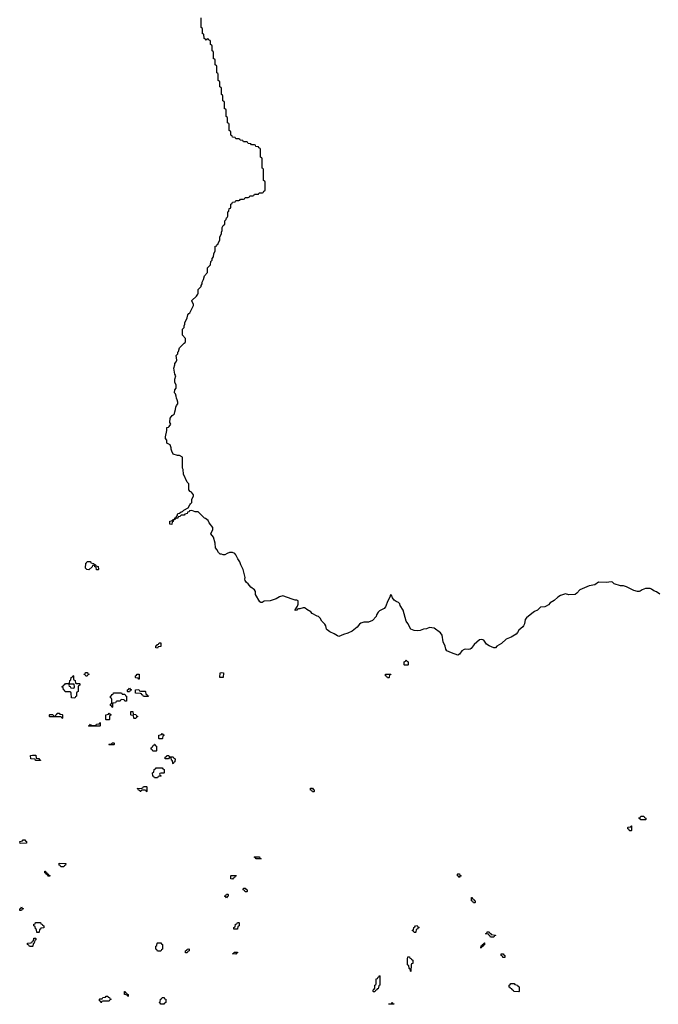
# Model space of a CAD drawing. Header units: inches. Extents: x 2777885 to 2884230, y 684484 to 829189.
# Tile 78 of 239: x 2851226 to 2859395, y 743606 to 756209. Entities that reach past the tile are written whole.
import ezdxf

# ---------------------------------------------------------------- set-up
doc = ezdxf.new("R2010")
doc.units = ezdxf.units.IN
doc.header["$MEASUREMENT"] = 0
doc.layers.add('C8754', color=7, linetype='Continuous')
doc.layers.add('C8755', color=7, linetype='Continuous')

msp = doc.modelspace()

# ---------------------------------------------------------------- linework, layer by layer
at = {"layer": 'C8754', "color": 6}
msp.add_lwpolyline([(2859415, 748855), (2859370, 748886), (2859338, 748898), (2859310, 748921), (2859290, 748929), (2859230, 748929), (2859190, 748913), (2859165, 748895), (2859151, 748889), (2859130, 748889), (2859081, 748901), (2858990, 748949), (2858950, 748963), (2858910, 748961), (2858830, 748989), (2858810, 749009), (2858795, 749015), (2858730, 749006), (2858630, 749009), (2858583, 748977), (2858510, 748963), (2858391, 748910), (2858353, 748867), (2858330, 748853), (2858250, 748849), (2858210, 748859), (2858142, 748838), (2858110, 748817), (2858065, 748775), (2858010, 748743), (2857990, 748721), (2857959, 748701), (2857945, 748695), (2857890, 748689), (2857851, 748650), (2857810, 748633), (2857776, 748610), (2857707, 748553), (2857691, 748530), (2857683, 748477), (2857671, 748449), (2857663, 748437), (2857610, 748393), (2857594, 748366), (2857575, 748345), (2857515, 748305), (2857450, 748279), (2857390, 748224), (2857331, 748190), (2857311, 748169), (2857290, 748169), (2857230, 748193), (2857198, 748218), (2857165, 748265), (2857150, 748273), (2857130, 748277), (2857106, 748270), (2857041, 748210), (2857000, 748160), (2856990, 748153), (2856971, 748149), (2856930, 748153), (2856910, 748149), (2856881, 748130), (2856851, 748089), (2856830, 748077), (2856750, 748103), (2856692, 748132), (2856679, 748150), (2856669, 748190), (2856644, 748244), (2856632, 748332), (2856610, 748359), (2856530, 748421), (2856470, 748429), (2856428, 748412), (2856390, 748409), (2856348, 748392), (2856310, 748385), (2856270, 748389), (2856230, 748410), (2856190, 748482), (2856169, 748509), (2856132, 748650), (2856095, 748710), (2856090, 748734), (2856070, 748749), (2856041, 748761), (2856018, 748778), (2855993, 748810), (2855982, 748842), (2855970, 748846), (2855962, 748818), (2855934, 748770), (2855906, 748694), (2855888, 748672), (2855830, 748641), (2855810, 748624), (2855791, 748590), (2855787, 748570), (2855741, 748519), (2855690, 748499), (2855630, 748498), (2855590, 748485), (2855571, 748470), (2855545, 748435), (2855479, 748381), (2855425, 748355), (2855370, 748341), (2855310, 748315), (2855290, 748321), (2855250, 748349), (2855194, 748374), (2855159, 748399), (2855149, 748410), (2855141, 748450), (2855130, 748474), (2855093, 748510), (2855070, 748549), (2855050, 748569), (2855030, 748573), (2854969, 748609), (2854949, 748630), (2854899, 748659), (2854889, 748670), (2854870, 748681), (2854850, 748683), (2854809, 748669), (2854791, 748669), (2854778, 748662), (2854770, 748649), (2854750, 748646), (2854750, 748654), (2854779, 748701), (2854789, 748730), (2854789, 748770), (2854770, 748781), (2854750, 748781), (2854710, 748793), (2854590, 748836), (2854550, 748823), (2854505, 748795), (2854430, 748769), (2854353, 748767), (2854329, 748749), (2854310, 748749), (2854299, 748759), (2854241, 748850), (2854241, 748890), (2854229, 748910), (2854184, 748944), (2854150, 748989), (2854127, 749007), (2854109, 749029), (2854105, 749050), (2854109, 749070), (2854086, 749170), (2854056, 749230), (2854043, 749270), (2854015, 749310), (2853990, 749361), (2853976, 749376), (2853950, 749389), (2853911, 749389), (2853882, 749378), (2853850, 749358), (2853830, 749358), (2853809, 749369), (2853789, 749369), (2853769, 749390), (2853749, 749429), (2853729, 749450), (2853728, 749510), (2853705, 749585), (2853669, 749630), (2853695, 749685), (2853695, 749710), (2853650, 749769), (2853637, 749797), (2853604, 749824), (2853588, 749830), (2853510, 749908), (2853470, 749908), (2853430, 749928), (2853398, 749922), (2853394, 749910), (2853374, 749906), (2853370, 749888), (2853338, 749882), (2853330, 749868), (2853290, 749866), (2853274, 749850), (2853254, 749846), (2853250, 749829), (2853232, 749828), (2853218, 749822), (2853214, 749810), (2853194, 749806), (2853190, 749786), (2853178, 749782), (2853171, 749749), (2853146, 749750), (2853148, 749790), (2853182, 749798), (2853186, 749810), (2853206, 749814), (2853210, 749832), (2853226, 749834), (2853230, 749854), (2853242, 749858), (2853248, 749890), (2853270, 749892), (2853290, 749911), (2853308, 749912), (2853326, 749930), (2853380, 749960), (2853403, 750000)], dxfattribs=at)
for points in [[(2852207, 749167), (2852202, 749202), (2852187, 749207), (2852182, 749222), (2852170, 749226), (2852158, 749222), (2852153, 749207), (2852112, 749168), (2852086, 749170), (2852068, 749190), (2852070, 749254), (2852082, 749258), (2852090, 749274), (2852130, 749274), (2852138, 749258), (2852174, 749250), (2852178, 749238), (2852194, 749230), (2852198, 749218), (2852231, 749211), (2852234, 749170), (2852230, 749168)], [(2852990, 748166), (2852967, 748167), (2852967, 748193), (2852982, 748198), (2852987, 748213), (2853002, 748218), (2853010, 748234), (2853033, 748233), (2853033, 748187), (2852998, 748182)], [(2856150, 747946), (2856146, 747950), (2856146, 747990), (2856162, 747998), (2856170, 748014), (2856178, 747998), (2856194, 747990), (2856194, 747950), (2856190, 747946)], [(2851950, 747714), (2851990, 747714), (2851994, 747710), (2851994, 747690), (2851978, 747682), (2851974, 747670), (2851972, 747608), (2851958, 747602), (2851954, 747590), (2851954, 747550), (2851938, 747542), (2851930, 747526), (2851887, 747527), (2851886, 747590), (2851882, 747602), (2851870, 747606), (2851807, 747607), (2851802, 747622), (2851786, 747630), (2851782, 747662), (2851766, 747670), (2851782, 747678), (2851787, 747693), (2851802, 747698), (2851810, 747714), (2851850, 747714), (2851862, 747718), (2851866, 747750), (2851882, 747758), (2851886, 747790), (2851902, 747798), (2851910, 747814), (2851914, 747810), (2851914, 747770), (2851918, 747758), (2851934, 747750), (2851938, 747718)], [(2852070, 747806), (2852062, 747822), (2852048, 747828), (2852050, 747834), (2852062, 747838), (2852068, 747852), (2852092, 747852), (2852098, 747838), (2852114, 747830), (2852098, 747822), (2852090, 747808)], [(2852750, 747766), (2852742, 747782), (2852710, 747786), (2852706, 747790), (2852706, 747810), (2852722, 747818), (2852730, 747834), (2852750, 747834), (2852754, 747830), (2852754, 747770)], [(2853830, 747788), (2853786, 747790), (2853789, 747851), (2853810, 747854), (2853834, 747850)], [(2855930, 747786), (2855922, 747802), (2855906, 747810), (2855907, 747833), (2855973, 747833), (2855973, 747827), (2855958, 747822), (2855954, 747790), (2855950, 747786)], [(2851910, 747706), (2851870, 747706), (2851858, 747702), (2851854, 747690), (2851858, 747678), (2851873, 747673), (2851878, 747658), (2851910, 747654), (2851922, 747658), (2851926, 747670), (2851922, 747702)], [(2852610, 747606), (2852606, 747610), (2852607, 747633), (2852622, 747638), (2852630, 747652), (2852638, 747638), (2852654, 747630), (2852638, 747622), (2852630, 747606)], [(2852770, 747614), (2852830, 747614), (2852834, 747610), (2852838, 747578), (2852854, 747570), (2852858, 747558), (2852873, 747553), (2852870, 747546), (2852810, 747546), (2852802, 747562), (2852787, 747567), (2852782, 747582), (2852770, 747586), (2852707, 747587), (2852707, 747633), (2852750, 747634), (2852758, 747618)], [(2852570, 747486), (2852562, 747502), (2852530, 747506), (2852518, 747502), (2852510, 747486), (2852470, 747486), (2852458, 747482), (2852450, 747466), (2852418, 747462), (2852414, 747450), (2852414, 747410), (2852410, 747406), (2852402, 747422), (2852386, 747430), (2852386, 747450), (2852402, 747458), (2852406, 747470), (2852406, 747510), (2852402, 747522), (2852386, 747530), (2852386, 747550), (2852402, 747558), (2852407, 747573), (2852422, 747578), (2852427, 747593), (2852530, 747594), (2852538, 747578), (2852570, 747574), (2852578, 747558), (2852594, 747550), (2852593, 747487)], [(2851770, 747266), (2851762, 747282), (2851750, 747286), (2851610, 747286), (2851606, 747290), (2851606, 747310), (2851610, 747314), (2851650, 747314), (2851658, 747298), (2851670, 747294), (2851682, 747298), (2851687, 747313), (2851702, 747318), (2851707, 747333), (2851732, 747332), (2851738, 747318), (2851770, 747314), (2851774, 747310), (2851774, 747270)], [(2852330, 747246), (2852326, 747250), (2852327, 747313), (2852362, 747318), (2852370, 747334), (2852378, 747318), (2852394, 747310), (2852378, 747302), (2852374, 747290), (2852374, 747250), (2852370, 747246)], [(2852690, 747266), (2852686, 747270), (2852682, 747302), (2852650, 747306), (2852646, 747310), (2852647, 747353), (2852673, 747353), (2852678, 747318), (2852710, 747314), (2852718, 747298), (2852733, 747293), (2852733, 747287), (2852718, 747282), (2852710, 747266)], [(2852110, 747166), (2852106, 747170), (2852122, 747178), (2852130, 747192), (2852138, 747178), (2852150, 747174), (2852190, 747174), (2852202, 747178), (2852210, 747194), (2852242, 747198), (2852250, 747214), (2852254, 747210), (2852254, 747170), (2852250, 747166)], [(2853010, 747006), (2853006, 747010), (2853007, 747053), (2853042, 747058), (2853050, 747074), (2853058, 747058), (2853072, 747050), (2853058, 747042), (2853054, 747010), (2853050, 747006)], [(2852370, 746926), (2852366, 746930), (2852370, 746934), (2852402, 746938), (2852410, 746954), (2852430, 746954), (2852434, 746950), (2852434, 746930), (2852430, 746926)], [(2852930, 746846), (2852922, 746862), (2852906, 746870), (2852906, 746890), (2852922, 746898), (2852927, 746913), (2852942, 746918), (2852950, 746934), (2852954, 746934), (2852958, 746918), (2852974, 746910), (2852974, 746850), (2852970, 746846)], [(2851430, 746726), (2851422, 746742), (2851368, 746748), (2851366, 746790), (2851390, 746794), (2851433, 746793), (2851438, 746758), (2851470, 746754), (2851478, 746738), (2851494, 746730), (2851490, 746726)], [(2853150, 746774), (2853190, 746774), (2853198, 746758), (2853214, 746750), (2853212, 746708), (2853198, 746702), (2853190, 746686), (2853186, 746690), (2853182, 746722), (2853166, 746730), (2853162, 746762), (2853150, 746766), (2853138, 746762), (2853130, 746746), (2853087, 746747), (2853086, 746770), (2853102, 746778), (2853106, 746790), (2853132, 746792), (2853138, 746778)], [(2852950, 746506), (2852942, 746522), (2852927, 746527), (2852926, 746570), (2852942, 746578), (2852946, 746610), (2852962, 746618), (2852970, 746634), (2853050, 746634), (2853058, 746618), (2853074, 746610), (2853074, 746570), (2853070, 746566), (2853030, 746566), (2853018, 746562), (2853014, 746550), (2853018, 746538), (2853034, 746530), (2853030, 746526), (2852998, 746522), (2852990, 746506)], [(2852850, 746326), (2852842, 746342), (2852830, 746346), (2852790, 746346), (2852778, 746342), (2852774, 746330), (2852768, 746328), (2852762, 746342), (2852747, 746347), (2852742, 746362), (2852729, 746370), (2852790, 746374), (2852802, 746378), (2852810, 746394), (2852850, 746394), (2852854, 746390), (2852854, 746330)], [(2854970, 746326), (2854962, 746342), (2854947, 746347), (2854947, 746373), (2854970, 746374), (2854978, 746358), (2854994, 746350), (2854994, 746330), (2854990, 746326)], [(2859230, 745966), (2859170, 745968), (2859162, 745982), (2859150, 745986), (2859148, 745992), (2859162, 745998), (2859170, 746014), (2859210, 746014), (2859218, 745998), (2859234, 745990), (2859234, 745970)], [(2859050, 745826), (2859028, 745828), (2859022, 745842), (2859006, 745850), (2859006, 745870), (2859010, 745874), (2859042, 745878), (2859050, 745892), (2859054, 745890), (2859054, 745830)], [(2851230, 745666), (2851228, 745692), (2851262, 745698), (2851270, 745712), (2851292, 745712), (2851298, 745698), (2851314, 745690), (2851314, 745670), (2851310, 745668)], [(2854250, 745466), (2854242, 745482), (2854226, 745490), (2854230, 745494), (2854292, 745492), (2854298, 745478), (2854314, 745470), (2854310, 745466)], [(2851750, 745366), (2851742, 745382), (2851730, 745386), (2851730, 745414), (2851814, 745410), (2851813, 745387), (2851798, 745382), (2851790, 745366)], [(2851590, 745246), (2851586, 745250), (2851582, 745262), (2851566, 745270), (2851562, 745282), (2851546, 745290), (2851546, 745310), (2851554, 745310), (2851558, 745298), (2851574, 745290), (2851578, 745278), (2851590, 745274), (2851598, 745258), (2851613, 745253), (2851610, 745246)], [(2853950, 745208), (2853926, 745210), (2853926, 745250), (2853930, 745254), (2853993, 745253), (2853990, 745246), (2853978, 745242), (2853973, 745227), (2853958, 745222)], [(2856850, 745228), (2856842, 745242), (2856826, 745250), (2856826, 745270), (2856830, 745274), (2856850, 745274), (2856858, 745258), (2856872, 745252), (2856866, 745246), (2856854, 745246)], [(2853870, 744968), (2853862, 744982), (2853850, 744986), (2853850, 744994), (2853862, 744998), (2853870, 745014), (2853890, 745014), (2853894, 745010), (2853894, 744990), (2853878, 744982)], [(2854110, 745046), (2854102, 745062), (2854086, 745070), (2854087, 745093), (2854110, 745094), (2854118, 745078), (2854134, 745070), (2854134, 745050), (2854130, 745046)], [(2857030, 744906), (2857022, 744922), (2857006, 744930), (2857007, 744973), (2857013, 744973), (2857018, 744958), (2857034, 744950), (2857038, 744938), (2857052, 744932), (2857054, 744910), (2857050, 744906)], [(2851226, 744806), (2851226, 744830), (2851242, 744838), (2851250, 744852), (2851258, 744838), (2851274, 744830), (2851258, 744822), (2851250, 744806)], [(2851470, 744526), (2851447, 744527), (2851442, 744562), (2851426, 744570), (2851422, 744602), (2851406, 744610), (2851407, 744633), (2851422, 744638), (2851430, 744654), (2851490, 744654), (2851498, 744638), (2851514, 744630), (2851518, 744618), (2851534, 744610), (2851533, 744587), (2851498, 744582), (2851493, 744567), (2851478, 744562), (2851474, 744530)], [(2854010, 744566), (2853967, 744567), (2853966, 744590), (2853982, 744598), (2853987, 744633), (2854002, 744638), (2854010, 744654), (2854030, 744654), (2854034, 744650), (2854034, 744610), (2854018, 744602), (2854014, 744570)], [(2856270, 744526), (2856262, 744542), (2856248, 744550), (2856262, 744558), (2856266, 744590), (2856282, 744598), (2856288, 744612), (2856310, 744614), (2856318, 744598), (2856334, 744590), (2856318, 744582), (2856313, 744567), (2856298, 744562), (2856294, 744530), (2856290, 744526)], [(2857250, 744466), (2857242, 744482), (2857226, 744490), (2857222, 744502), (2857190, 744506), (2857186, 744510), (2857202, 744518), (2857207, 744533), (2857230, 744534), (2857238, 744518), (2857253, 744513), (2857258, 744498), (2857313, 744493), (2857313, 744487), (2857298, 744482), (2857290, 744466)], [(2851350, 744346), (2851342, 744362), (2851326, 744370), (2851326, 744390), (2851367, 744393), (2851382, 744398), (2851390, 744414), (2851402, 744418), (2851407, 744453), (2851430, 744454), (2851434, 744450), (2851434, 744430), (2851418, 744422), (2851412, 744388), (2851398, 744382), (2851394, 744350), (2851390, 744346)], [(2852990, 744286), (2852982, 744302), (2852966, 744310), (2852966, 744350), (2852982, 744358), (2852986, 744390), (2852990, 744394), (2853030, 744394), (2853038, 744378), (2853052, 744372), (2853054, 744310), (2853038, 744302), (2853030, 744286)], [(2857130, 744326), (2857126, 744330), (2857127, 744353), (2857142, 744358), (2857147, 744373), (2857162, 744378), (2857167, 744393), (2857173, 744393), (2857173, 744367), (2857158, 744362), (2857154, 744350), (2857138, 744342)], [(2853370, 744266), (2853347, 744267), (2853346, 744290), (2853362, 744298), (2853367, 744313), (2853390, 744314), (2853394, 744310), (2853394, 744290), (2853378, 744282)], [(2853990, 744246), (2853946, 744250), (2853962, 744258), (2853970, 744274), (2854013, 744273), (2854013, 744267), (2853998, 744262)], [(2857430, 744206), (2857407, 744207), (2857402, 744222), (2857386, 744230), (2857387, 744253), (2857410, 744254), (2857418, 744238), (2857434, 744230), (2857434, 744210)], [(2856230, 744026), (2856226, 744030), (2856222, 744062), (2856210, 744066), (2856202, 744102), (2856190, 744106), (2856187, 744113), (2856186, 744190), (2856190, 744214), (2856213, 744213), (2856218, 744198), (2856233, 744193), (2856238, 744178), (2856254, 744170), (2856254, 744130), (2856238, 744122), (2856234, 744110)], [(2855750, 743766), (2855746, 743770), (2855747, 743787), (2855750, 743794), (2855762, 743798), (2855767, 743813), (2855768, 743852), (2855782, 743858), (2855786, 743870), (2855786, 743930), (2855802, 743938), (2855810, 743954), (2855822, 743958), (2855830, 743974), (2855834, 743970), (2855832, 743850), (2855818, 743842), (2855810, 743806), (2855798, 743802), (2855794, 743790), (2855778, 743782), (2855770, 743766)], [(2857610, 743766), (2857546, 743770), (2857542, 743782), (2857526, 743790), (2857522, 743802), (2857506, 743810), (2857502, 743822), (2857487, 743827), (2857487, 743853), (2857502, 743858), (2857510, 743874), (2857550, 743874), (2857558, 743858), (2857593, 743853), (2857598, 743838), (2857614, 743830), (2857614, 743770)], [(2852610, 743708), (2852602, 743722), (2852568, 743730), (2852566, 743770), (2852574, 743770), (2852578, 743758), (2852594, 743750), (2852598, 743738), (2852614, 743730), (2852614, 743710)], [(2852270, 743626), (2852262, 743642), (2852246, 743650), (2852246, 743670), (2852250, 743674), (2852282, 743678), (2852290, 743694), (2852322, 743698), (2852330, 743712), (2852352, 743712), (2852358, 743698), (2852373, 743693), (2852378, 743678), (2852394, 743670), (2852378, 743662), (2852370, 743646), (2852290, 743646), (2852278, 743642)], [(2853030, 743606), (2853022, 743622), (2853008, 743630), (2853022, 743638), (2853028, 743672), (2853042, 743678), (2853050, 743694), (2853073, 743693), (2853078, 743678), (2853094, 743670), (2853094, 743630), (2853078, 743622), (2853070, 743606)], [(2855950, 743606), (2855946, 743610), (2855950, 743614), (2855982, 743618), (2855990, 743634), (2855998, 743618), (2856013, 743613), (2856010, 743606)]]:
    msp.add_lwpolyline(points, close=True, dxfattribs=at)
at = {"layer": 'C8755', "color": 6}
msp.add_lwpolyline([(2853403, 750000), (2853410, 750012), (2853428, 750030), (2853429, 750071), (2853449, 750110), (2853448, 750128), (2853422, 750162), (2853406, 750170), (2853388, 750190), (2853388, 750270), (2853370, 750288), (2853322, 750390), (2853318, 750450), (2853309, 750470), (2853308, 750608), (2853269, 750629), (2853246, 750630), (2853189, 750650), (2853170, 750686), (2853162, 750710), (2853162, 750730), (2853149, 750769), (2853109, 750790), (2853108, 750828), (2853090, 750848), (2853089, 750870), (2853109, 750950), (2853108, 750990), (2853130, 750992), (2853140, 751000), (2853158, 751030), (2853148, 751052), (2853149, 751110), (2853176, 751144), (2853200, 751160), (2853208, 751170), (2853209, 751189), (2853220, 751220), (2853222, 751250), (2853230, 751272), (2853248, 751292), (2853248, 751312), (2853242, 751342), (2853230, 751366), (2853229, 751389), (2853219, 751419), (2853208, 751432), (2853209, 751470), (2853228, 751492), (2853229, 751530), (2853209, 751570), (2853209, 751609), (2853222, 751650), (2853209, 751670), (2853198, 751750), (2853209, 751790), (2853209, 751810), (2853229, 751831), (2853238, 751850), (2853229, 751910), (2853249, 751931), (2853250, 751954), (2853256, 751964), (2853269, 752010), (2853328, 752070), (2853342, 752078), (2853349, 752090), (2853348, 752130), (2853309, 752170), (2853309, 752250), (2853328, 752270), (2853329, 752290), (2853338, 752310), (2853338, 752330), (2853369, 752391), (2853378, 752430), (2853389, 752450), (2853402, 752458), (2853448, 752550), (2853448, 752570), (2853430, 752606), (2853430, 752614), (2853489, 752671), (2853503, 752697), (2853509, 752710), (2853510, 752754), (2853548, 752792), (2853548, 752808), (2853558, 752830), (2853558, 752850), (2853576, 752884), (2853588, 752930), (2853628, 752972), (2853629, 753031), (2853668, 753070), (2853670, 753114), (2853686, 753130), (2853690, 753154), (2853707, 753173), (2853710, 753214), (2853728, 753250), (2853728, 753310), (2853746, 753314), (2853750, 753332), (2853766, 753334), (2853766, 753346), (2853788, 753390), (2853786, 753430), (2853808, 753470), (2853809, 753490), (2853818, 753510), (2853818, 753550), (2853830, 753574), (2853848, 753592), (2853850, 753634), (2853868, 753652), (2853870, 753674), (2853882, 753678), (2853887, 753693), (2853888, 753752), (2853902, 753758), (2853907, 753793), (2853922, 753798), (2853926, 753810), (2853926, 753850), (2853942, 753858), (2853950, 753874), (2853982, 753878), (2853990, 753894), (2854030, 753894), (2854042, 753898), (2854050, 753914), (2854090, 753914), (2854102, 753918), (2854110, 753934), (2854150, 753934), (2854162, 753938), (2854170, 753954), (2854210, 753954), (2854222, 753958), (2854230, 753974), (2854270, 753974), (2854282, 753978), (2854290, 753994), (2854330, 753994), (2854342, 753998), (2854347, 754013), (2854362, 754018), (2854366, 754030), (2854366, 754130), (2854362, 754142), (2854346, 754150), (2854346, 754290), (2854342, 754302), (2854326, 754310), (2854326, 754430), (2854322, 754442), (2854306, 754450), (2854306, 754550), (2854302, 754562), (2854287, 754567), (2854282, 754582), (2854247, 754587), (2854242, 754602), (2854230, 754606), (2854190, 754606), (2854182, 754622), (2854150, 754626), (2854142, 754642), (2854130, 754646), (2854090, 754646), (2854082, 754662), (2854047, 754667), (2854042, 754682), (2854030, 754686), (2853990, 754686), (2853982, 754702), (2853950, 754706), (2853942, 754722), (2853926, 754730), (2853926, 754770), (2853922, 754782), (2853906, 754790), (2853906, 754870), (2853902, 754882), (2853886, 754890), (2853886, 754950), (2853882, 754962), (2853866, 754970), (2853866, 755050), (2853862, 755062), (2853846, 755070), (2853846, 755150), (2853842, 755162), (2853826, 755170), (2853826, 755230), (2853822, 755242), (2853806, 755250), (2853806, 755330), (2853802, 755342), (2853786, 755350), (2853786, 755410), (2853782, 755422), (2853766, 755430), (2853766, 755510), (2853762, 755522), (2853746, 755530), (2853746, 755610), (2853742, 755622), (2853726, 755630), (2853726, 755690), (2853722, 755702), (2853706, 755710), (2853706, 755790), (2853702, 755802), (2853686, 755810), (2853686, 755870), (2853682, 755882), (2853666, 755890), (2853666, 755930), (2853662, 755942), (2853647, 755947), (2853642, 755962), (2853630, 755966), (2853618, 755962), (2853610, 755946), (2853602, 755962), (2853587, 755967), (2853582, 756022), (2853566, 756030), (2853566, 756090), (2853562, 756102), (2853546, 756110), (2853549, 756231)], dxfattribs=at)

doc.saveas('drawing.dxf')
